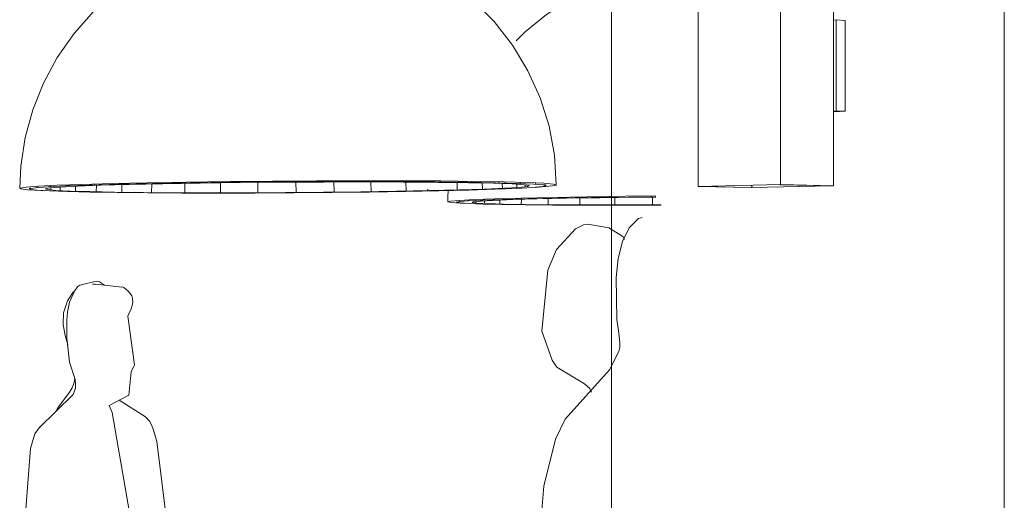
# Model space of a CAD drawing. Header units: metres. Extents: x -32 to 90, y -28 to 32.
# Tile 41 of 148: x 90.01312 to 90.01975, y 1.7486 to 1.75184. Entities that reach past the tile are written whole.
import ezdxf

# ---------------------------------------------------------------- set-up
doc = ezdxf.new("R2010")
doc.units = ezdxf.units.M
for name, color, linetype, lineweight in [('A-DETL-GENF', 92, 'Continuous', 18), ('A-WALL', 113, 'Continuous', 18), ('E-LITE-EQPM', 33, 'Continuous', 18)]:
    doc.layers.add(name, color=color, linetype=linetype, lineweight=lineweight)

# ---------------------------------------------------------------- blocks, each defined once
blk = doc.blocks.new('FP_24-1-RESTAURANTE-BALCÃO DISTRIBUIÇÃO')
at = {"layer": 'E-LITE-EQPM', "lineweight": 9}
for p, q in [((-4.0753492, 1.750693), (-4.0753507, 1.7507441)), ((-4.0751805, 1.7506983), (-4.0751817, 1.7507408)), ((-4.0750453, 1.750704), (-4.0750463, 1.7507367)), ((-4.0749483, 1.7507099), (-4.074949, 1.7507321)), ((-4.0755465, 1.7506881), (-4.0755466, 1.7506972)), ((-4.074893, 1.7507159), (-4.0748933, 1.7507279))]:
    blk.add_line(p, q, dxfattribs=at)
blk = doc.blocks.new('FP_25-1-RESTAURANTE-BALCÃO DISTRIBUIÇÃO')
at = {"layer": 'E-LITE-EQPM', "lineweight": 9}
for p, q in [((-4.0776068, 1.7506778), (-4.0776064, 1.7507293)), ((-4.0774066, 1.7506757), (-4.0774064, 1.7507343)), ((-4.0771836, 1.7506744), (-4.0771838, 1.7507387)), ((-4.0769434, 1.750674), (-4.0769439, 1.7507424)), ((-4.0766918, 1.7506745), (-4.0766927, 1.7507453)), ((-4.0764348, 1.7506759), (-4.076436, 1.7507474)), ((-4.0761786, 1.7506782), (-4.0761801, 1.7507485)), ((-4.0759295, 1.7506813), (-4.0759311, 1.7507488)), ((-4.0756938, 1.7506851), (-4.0756955, 1.7507478)), ((-4.0780857, 1.7506941), (-4.0780854, 1.750707)), ((-4.0780223, 1.7506891), (-4.0780218, 1.7507123)), ((-4.077919, 1.7506846), (-4.0779185, 1.7507181)), ((-4.0777792, 1.7506809), (-4.0777786, 1.7507238))]:
    blk.add_line(p, q, dxfattribs=at)
blk = doc.blocks.new('FP_26-1-RESTAURANTE-BALCÃO DISTRIBUIÇÃO')
at = {"layer": 'E-LITE-EQPM', "lineweight": 9}
for p, q in [((-4.0775761, 1.7507322), (-4.0775759, 1.7507382)), ((-4.0773444, 1.7507371), (-4.0773442, 1.7507429)), ((-4.077089, 1.7507412), (-4.0770889, 1.750747)), ((-4.0768167, 1.7507446), (-4.0768165, 1.7507504)), ((-4.0765345, 1.750747), (-4.0765345, 1.7507528)), ((-4.0762505, 1.7507485), (-4.0762504, 1.7507544)), ((-4.0759725, 1.750749), (-4.0759724, 1.7507549)), ((-4.0757083, 1.7507484), (-4.0757083, 1.7507545)), ((-4.0754654, 1.7507468), (-4.0754654, 1.750753)), ((-4.0752504, 1.7507442), (-4.0752505, 1.7507485)), ((-4.075069, 1.7507408), (-4.075069, 1.750745)), ((-4.0749256, 1.7507365), (-4.0749256, 1.7507408)), ((-4.0748234, 1.7507317), (-4.0748235, 1.7507358)), ((-4.0747644, 1.7507263), (-4.0747645, 1.7507304)), ((-4.0747524, 1.7507217), (-4.0747528, 1.7507284))]:
    blk.add_line(p, q, dxfattribs=at)
blk = doc.blocks.new('FP_27-1-RESTAURANTE-BALCÃO DISTRIBUIÇÃO')
at = {"layer": 'E-LITE-EQPM', "lineweight": 9}
for p, q in [((-4.0777916, 1.7507265), (-4.0777914, 1.7507327)), ((-4.0782293, 1.7507051), (-4.0782295, 1.7506986)), ((-4.0782235, 1.7507025), (-4.0782234, 1.7507065)), ((-4.0781773, 1.7507085), (-4.0781772, 1.7507126)), ((-4.078089, 1.7507146), (-4.0780889, 1.7507187)), ((-4.0779596, 1.7507207), (-4.0779595, 1.7507248))]:
    blk.add_line(p, q, dxfattribs=at)
blk = doc.blocks.new('FP_28-1-RESTAURANTE-BALCÃO DISTRIBUIÇÃO')
at = {"layer": 'E-LITE-EQPM', "lineweight": 9}
for p, q in [((-4.075224, 1.7506067), (-4.0752238, 1.7506146)), ((-4.075166, 1.7506024), (-4.0751656, 1.7506192)), ((-4.0750627, 1.7505987), (-4.0750623, 1.7506244)), ((-4.074918, 1.7505957), (-4.0749176, 1.7506295)), ((-4.0747369, 1.7505935), (-4.0747366, 1.7506344)), ((-4.074525, 1.7505922), (-4.074525, 1.7506389)), ((-4.0742887, 1.7505916), (-4.074289, 1.7506429)), ((-4.0740349, 1.750592), (-4.0740355, 1.7506462))]:
    blk.add_line(p, q, dxfattribs=at)
blk = doc.blocks.new('FP_29-1-RESTAURANTE-BALCÃO DISTRIBUIÇÃO')
at = {"layer": 'E-LITE-EQPM', "lineweight": 9}
for p, q in [((-4.0745789, 1.7506393), (-4.0745787, 1.7506444)), ((-4.0743222, 1.7506434), (-4.0743221, 1.7506485)), ((-4.074045, 1.7506468), (-4.0740449, 1.7506518))]:
    blk.add_line(p, q, dxfattribs=at)
blk = doc.blocks.new('FP_30-1-RESTAURANTE-BALCÃO DISTRIBUIÇÃO')
at = {"layer": 'E-LITE-EQPM', "lineweight": 9}
for p, q in [((-4.0753518, 1.7506146), (-4.0753521, 1.750609)), ((-4.0753375, 1.7506135), (-4.0753374, 1.7506172)), ((-4.0752751, 1.7506187), (-4.075275, 1.7506225)), ((-4.0751662, 1.7506241), (-4.075166, 1.7506299)), ((-4.0750127, 1.7506294), (-4.0750126, 1.7506348)), ((-4.0748184, 1.7506345), (-4.0748183, 1.7506397))]:
    blk.add_line(p, q, dxfattribs=at)

msp = doc.modelspace()

# ---------------------------------------------------------------- linework, layer by layer
at = {"layer": 'A-DETL-GENF', "lineweight": 9}
for p, q in [((90.0172229, 1.750437), (90.0172861, 1.7504996)), ((90.0172861, 1.7504996), (90.0173114, 1.7505081)), ((90.0168618, 1.7504306), (90.016734, 1.750291)), ((90.0169152, 1.7504572), (90.0168618, 1.7504306)), ((90.0169454, 1.7504619), (90.0169152, 1.7504572)), ((90.0170863, 1.7504382), (90.0169454, 1.7504619)), ((90.0171791, 1.7503786), (90.0170863, 1.7504382)), ((90.0171779, 1.7503457), (90.0172229, 1.750437)), ((90.0171491, 1.7502322), (90.0171779, 1.7503457)), ((90.0171907, 1.7503597), (90.0171791, 1.7503786)), ((90.016734, 1.750291), (90.0166762, 1.7501526)), ((90.0171344, 1.7501027), (90.0171491, 1.7502322)), ((90.0166762, 1.7501526), (90.016634, 1.7497428)), ((90.0136358, 1.7500789), (90.0135241, 1.7500517)), ((90.0136561, 1.7500745), (90.0136358, 1.7500789)), ((90.0136902, 1.7500526), (90.0136561, 1.7500745)), ((90.0171389, 1.7498217), (90.0171344, 1.7501027)), ((90.0134411, 1.7499461), (90.0134797, 1.7500045)), ((90.0134907, 1.750017), (90.0134554, 1.7499378)), ((90.0134797, 1.7500045), (90.0134907, 1.750013)), ((90.013512, 1.7500438), (90.0134907, 1.750017)), ((90.0135241, 1.7500517), (90.013512, 1.7500438)), ((90.013611, 1.7500578), (90.0136297, 1.7500588)), ((90.0136297, 1.7500588), (90.0138073, 1.7500376)), ((90.0138073, 1.7500376), (90.0138118, 1.7500397)), ((90.0138118, 1.7500397), (90.0138218, 1.7500354)), ((90.0138218, 1.7500354), (90.0138351, 1.750026)), ((90.0138351, 1.750026), (90.0138498, 1.7500127)), ((90.0138498, 1.7500127), (90.0138636, 1.7499968)), ((90.0134152, 1.7498654), (90.0134411, 1.7499461)), ((90.0134554, 1.7499378), (90.0134421, 1.7498713)), ((90.0138636, 1.7499968), (90.0138745, 1.7499795)), ((90.0138745, 1.7499795), (90.0138804, 1.7499621)), ((90.0138813, 1.7499382), (90.0138777, 1.7499146)), ((90.0138804, 1.7499621), (90.0138813, 1.7499382)), ((90.0134421, 1.7498713), (90.0134376, 1.7498161)), ((90.013871, 1.7498926), (90.0138553, 1.7498582)), ((90.0138777, 1.7499146), (90.013871, 1.7498926)), ((90.0134128, 1.7497878), (90.0134152, 1.7498654)), ((90.0134376, 1.7498161), (90.0134378, 1.7496946)), ((90.0138553, 1.7498582), (90.0138471, 1.7498446)), ((90.0138471, 1.7498446), (90.0138937, 1.7495164)), ((90.0171538, 1.7497296), (90.0171389, 1.7498217)), ((90.0134263, 1.749713), (90.0134128, 1.7497878)), ((90.016634, 1.7497428), (90.0167046, 1.7495474)), ((90.013445, 1.7496509), (90.0134263, 1.749713)), ((90.0134378, 1.7496946), (90.0134557, 1.7495337)), ((90.017161, 1.7496647), (90.0171538, 1.7497296)), ((90.0170903, 1.7494816), (90.0171533, 1.7496052)), ((90.0171533, 1.7496052), (90.0171597, 1.7496338)), ((90.0171597, 1.7496338), (90.017161, 1.7496647)), ((90.0167046, 1.7495474), (90.016736, 1.7495011)), ((90.0134557, 1.7495337), (90.0134924, 1.7494168)), ((90.0138701, 1.7494691), (90.0138538, 1.7493129)), ((90.0138937, 1.7495164), (90.0138701, 1.7494691)), ((90.016736, 1.7495011), (90.0169227, 1.7493888)), ((90.0167931, 1.7491511), (90.0170903, 1.7494816)), ((90.0134856, 1.7493977), (90.0134907, 1.7494274)), ((90.0134924, 1.7494168), (90.0134959, 1.7493885)), ((90.0134557, 1.7493312), (90.0134727, 1.7493619)), ((90.0134727, 1.7493619), (90.0134856, 1.7493977)), ((90.0134951, 1.7493588), (90.013479, 1.7493169)), ((90.0134959, 1.7493885), (90.0134951, 1.7493588)), ((90.0169227, 1.7493888), (90.0169573, 1.749358)), ((90.0169573, 1.749358), (90.0169692, 1.7493323)), ((90.013479, 1.7493169), (90.0132513, 1.7490927)), ((90.0133767, 1.7492276), (90.0134557, 1.7493312)), ((90.0138538, 1.7493129), (90.0137215, 1.7492434)), ((90.0139667, 1.7491665), (90.0137901, 1.7492778)), ((90.0133606, 1.7491966), (90.0133767, 1.7492276)), ((90.0137215, 1.7492434), (90.0137424, 1.7491956)), ((90.0137424, 1.7491956), (90.0138855, 1.748368)), ((90.0139946, 1.7491371), (90.0139667, 1.7491665)), ((90.0167273, 1.7490163), (90.0167931, 1.7491511)), ((90.0132513, 1.7490927), (90.0132229, 1.7490509)), ((90.0140059, 1.749116), (90.0139946, 1.7491371)), ((90.0140165, 1.7490903), (90.0140059, 1.749116)), ((90.0140262, 1.7490615), (90.0140165, 1.7490903)), ((90.0132229, 1.7490509), (90.0131933, 1.748953)), ((90.0140349, 1.7490309), (90.0140262, 1.7490615)), ((90.0140427, 1.7489998), (90.0140349, 1.7490309)), ((90.0166478, 1.7486996), (90.0167273, 1.7490163)), ((90.0131933, 1.748953), (90.0131229, 1.7480525)), ((90.0141218, 1.7483779), (90.0140427, 1.7489998)), ((90.0165705, 1.747737), (90.0166478, 1.7486996))]:
    msp.add_line(p, q, dxfattribs=at)
at = {"layer": 'A-WALL', "lineweight": 9}
for p, q in [((90.0197482, 1.7619161), (90.0197482, 1.7440841)), ((90.0171033, 1.7445066), (90.0171033, 1.7610237))]:
    msp.add_line(p, q, dxfattribs=at)
at = {"layer": 'E-LITE-EQPM', "lineweight": 9}
for p, q in [((90.0182412, 1.7507282), (90.0182412, 1.7522096)), ((90.0176872, 1.7521734), (90.0176872, 1.7507163)), ((90.0185991, 1.7507199), (90.0185991, 1.7521842)), ((90.0186, 1.751835), (90.0186168, 1.7518359)), ((90.0186168, 1.751224), (90.0186168, 1.7518359)), ((90.0186168, 1.7518359), (90.0186768, 1.7518323)), ((90.0186768, 1.7518323), (90.0186768, 1.7512216)), ((90.0186168, 1.751224), (90.0186, 1.7512234)), ((90.018603, 1.7512189), (90.0186768, 1.7512216)), ((90.0186768, 1.7512216), (90.0186168, 1.751224)), ((90.0182412, 1.7507282), (90.0176872, 1.7507163)), ((90.0185991, 1.7507199), (90.0182412, 1.7507282)), ((90.0176872, 1.7507163), (90.0180456, 1.7507082)), ((90.0180494, 1.7507086), (90.0177054, 1.7507164)), ((90.0180456, 1.7507082), (90.0180498, 1.7507083)), ((90.0180494, 1.7507086), (90.0180494, 1.7507247)), ((90.0185808, 1.7507198), (90.0180494, 1.7507086)), ((90.0182372, 1.7507278), (90.0185808, 1.7507198)), ((90.0185812, 1.7507195), (90.0185991, 1.7507199))]:
    msp.add_line(p, q, dxfattribs=at)
for points in [[(90.0147847, 1.752434, 0), (90.0147338, 1.7524292, 0), (90.0146831, 1.752423, 0), (90.0145824, 1.7524064, 0), (90.0144829, 1.7523845, 0), (90.0142883, 1.7523247, 0), (90.0141022, 1.7522445, 0), (90.0139269, 1.752145, 0), (90.0137645, 1.7520276, 0), (90.0136169, 1.7518937, 0), (90.013486, 1.7517452, 0), (90.0133733, 1.7515839, 0), (90.0132801, 1.7514119, 0), (90.0132075, 1.7512313, 0), (90.0131563, 1.7510444, 0), (90.0131272, 1.7508533, 0), (90.0131199, 1.7507024, 0)], [(90.0167322, 1.7507265, 0), (90.0167196, 1.7509254, 0), (90.0166833, 1.7511215, 0), (90.0166236, 1.751312, 0), (90.0165414, 1.7514945, 0), (90.0164379, 1.7516665, 0), (90.0163145, 1.7518256, 0), (90.0161729, 1.7519699, 0), (90.016015, 1.7520974, 0), (90.0158432, 1.7522065, 0), (90.0156595, 1.7522959, 0), (90.0154667, 1.7523644, 0), (90.0152671, 1.7524113, 0), (90.0150635, 1.7524361, 0), (90.0150124, 1.7524388, 0), (90.0149612, 1.7524401, 0), (90.0149136, 1.7524401, 0), (90.0148848, 1.7524395, 0), (90.0148424, 1.7524378, 0), (90.0147921, 1.7524346, 0), (90.0147847, 1.752434, 0)], [(90.0174189, 1.752185, 0), (90.0173593, 1.7521746, 0), (90.0171732, 1.7521268, 0), (90.0169944, 1.7520599, 0), (90.0168249, 1.751975, 0), (90.0166669, 1.7518732, 0), (90.0165222, 1.7517559, 0), (90.0164624, 1.7516953, 0)], [(90.0137422, 1.750736, 0), (90.0135384, 1.7507302, 0), (90.013372, 1.7507241, 0), (90.0132463, 1.7507178, 0), (90.0131634, 1.7507114, 0), (90.0131242, 1.7507052, 0), (90.0131286, 1.7506992, 0), (90.0131753, 1.7506936, 0), (90.0132624, 1.7506886, 0), (90.0132838, 1.7506877, 0)], [(90.0137867, 1.7507309, 0), (90.0135904, 1.7507254, 0), (90.0134298, 1.7507195, 0), (90.0133083, 1.7507135, 0), (90.013228, 1.7507074, 0), (90.0131897, 1.7507014, 0), (90.0131934, 1.7506957, 0), (90.013238, 1.7506904, 0), (90.0133215, 1.7506855, 0), (90.0134412, 1.7506813, 0), (90.0135939, 1.7506778, 0), (90.0137758, 1.750675, 0), (90.0139826, 1.750673, 0), (90.0142098, 1.7506718, 0), (90.0144526, 1.7506714, 0), (90.0147059, 1.750672, 0), (90.0149644, 1.7506733, 0), (90.0152227, 1.7506755, 0), (90.0154753, 1.7506785, 0), (90.0157167, 1.7506822, 0), (90.0159414, 1.7506866, 0)], [(90.013858, 1.7507294, 0), (90.0136649, 1.750724, 0), (90.0135089, 1.7507182, 0), (90.0133935, 1.7507122, 0), (90.0133209, 1.7507062, 0), (90.0132922, 1.7507004, 0), (90.0133068, 1.7506948, 0), (90.0133635, 1.7506897, 0), (90.0134599, 1.7506852, 0), (90.0135929, 1.7506813, 0), (90.0137585, 1.7506781, 0), (90.0139525, 1.7506757, 0), (90.01417, 1.7506742, 0), (90.0144056, 1.7506736, 0), (90.0146539, 1.7506739, 0), (90.0149091, 1.7506751, 0), (90.0151652, 1.7506771, 0), (90.0154161, 1.75068, 0), (90.0156558, 1.7506836, 0), (90.0158782, 1.7506879, 0)], [(90.016591, 1.7507101, 0), (90.0166357, 1.7507129, 0), (90.0167067, 1.7507192, 0), (90.0167335, 1.7507255, 0), (90.0167144, 1.7507316, 0), (90.0166487, 1.7507373, 0), (90.016537, 1.7507424, 0), (90.0163816, 1.7507468, 0), (90.016186, 1.7507504, 0), (90.0159553, 1.7507529, 0), (90.0156957, 1.7507545, 0), (90.0154146, 1.7507549, 0), (90.0151201, 1.7507542, 0), (90.0148208, 1.7507524, 0), (90.0145253, 1.7507496, 0), (90.014242, 1.7507459, 0), (90.0139787, 1.7507413, 0), (90.0137422, 1.750736, 0)], [(90.0159414, 1.7506866, 0), (90.0161441, 1.7506916, 0), (90.0163197, 1.750697, 0), (90.0164633, 1.7507028, 0), (90.0165708, 1.7507088, 0), (90.0166386, 1.7507149, 0), (90.0166638, 1.7507209, 0), (90.0166449, 1.7507267, 0), (90.0165811, 1.7507321, 0), (90.0164734, 1.750737, 0), (90.0163237, 1.7507412, 0), (90.0161355, 1.7507446, 0), (90.0159136, 1.750747, 0), (90.0156642, 1.7507485, 0), (90.0153942, 1.7507489, 0), (90.0151113, 1.7507483, 0), (90.0148238, 1.7507466, 0), (90.0145399, 1.7507439, 0), (90.0142676, 1.7507403, 0), (90.0140143, 1.7507359, 0), (90.0137867, 1.7507309, 0)], [(90.0158782, 1.7506879, 0), (90.0160775, 1.7506928, 0), (90.016248, 1.7506982, 0), (90.0163846, 1.750704, 0), (90.0164828, 1.7507099, 0), (90.016539, 1.7507159, 0), (90.0165505, 1.7507218, 0), (90.0165159, 1.7507274, 0), (90.0164351, 1.7507326, 0), (90.0163095, 1.7507371, 0), (90.0161423, 1.7507408, 0), (90.0159379, 1.7507436, 0), (90.0157024, 1.7507455, 0), (90.0154429, 1.7507462, 0), (90.0151676, 1.7507459, 0), (90.0148852, 1.7507444, 0), (90.0146047, 1.750742, 0), (90.0143347, 1.7507386, 0), (90.0140834, 1.7507344, 0), (90.013858, 1.7507294, 0)], [(90.0160054, 1.7506892, 0), (90.0160017, 1.7506447, 0), (90.0160013, 1.7506124, 0)], [(90.0167036, 1.7506421, 0), (90.0164953, 1.7506374, 0), (90.0163196, 1.7506325, 0), (90.0161804, 1.7506274, 0), (90.0160803, 1.7506223, 0), (90.0160208, 1.7506173, 0), (90.0160023, 1.7506125, 0)], [(90.0160023, 1.7506124, 0), (90.0160243, 1.750608, 0), (90.0160855, 1.7506039, 0), (90.0161187, 1.7506025, 0)], [(90.016741, 1.7506375, 0), (90.0165404, 1.7506331, 0), (90.016371, 1.7506284, 0), (90.0162367, 1.7506235, 0), (90.0161398, 1.7506186, 0), (90.016082, 1.7506138, 0), (90.0160637, 1.7506092, 0)], [(90.0160638, 1.7506091, 0), (90.0160845, 1.7506049, 0), (90.0161432, 1.750601, 0), (90.0162375, 1.7505976, 0), (90.0163649, 1.7505947, 0), (90.0165222, 1.7505925, 0), (90.0167056, 1.7505908, 0), (90.0169109, 1.7505899, 0), (90.0171339, 1.7505896, 0), (90.0173696, 1.75059, 0), (90.0174376, 1.7505903, 0)], [(90.016801, 1.7506363, 0), (90.0166036, 1.7506319, 0), (90.0164387, 1.7506273, 0), (90.0163102, 1.7506225, 0), (90.0162209, 1.7506177, 0), (90.0161723, 1.750613, 0), (90.0161648, 1.7506085, 0), (90.0161977, 1.7506044, 0), (90.0162693, 1.7506007, 0), (90.0163772, 1.7505975, 0), (90.0165181, 1.750595, 0), (90.0166882, 1.7505931, 0), (90.0168833, 1.7505919, 0), (90.0170985, 1.7505914, 0), (90.0173287, 1.7505916, 0), (90.0174363, 1.7505919, 0)], [(90.0174015, 1.7506522, 0), (90.0171975, 1.7506499, 0), (90.0169396, 1.7506463, 0), (90.0167036, 1.7506421, 0)], [(90.0174022, 1.7506471, 0), (90.0172162, 1.750645, 0), (90.0169682, 1.7506415, 0), (90.016741, 1.7506375, 0)], [(90.0174033, 1.7506451, 0), (90.0172714, 1.7506436, 0), (90.0170256, 1.7506402, 0), (90.016801, 1.7506363, 0)]]:
    msp.add_polyline3d(points, dxfattribs=at)

# ---------------------------------------------------------------- block references
for name in ['FP_27-1-RESTAURANTE-BALCÃO DISTRIBUIÇÃO', 'FP_25-1-RESTAURANTE-BALCÃO DISTRIBUIÇÃO', 'FP_26-1-RESTAURANTE-BALCÃO DISTRIBUIÇÃO', 'FP_24-1-RESTAURANTE-BALCÃO DISTRIBUIÇÃO', 'FP_30-1-RESTAURANTE-BALCÃO DISTRIBUIÇÃO', 'FP_28-1-RESTAURANTE-BALCÃO DISTRIBUIÇÃO', 'FP_29-1-RESTAURANTE-BALCÃO DISTRIBUIÇÃO']:
    msp.add_blockref(name, (94.0914149, 0), dxfattribs=at)

doc.saveas('drawing.dxf')
